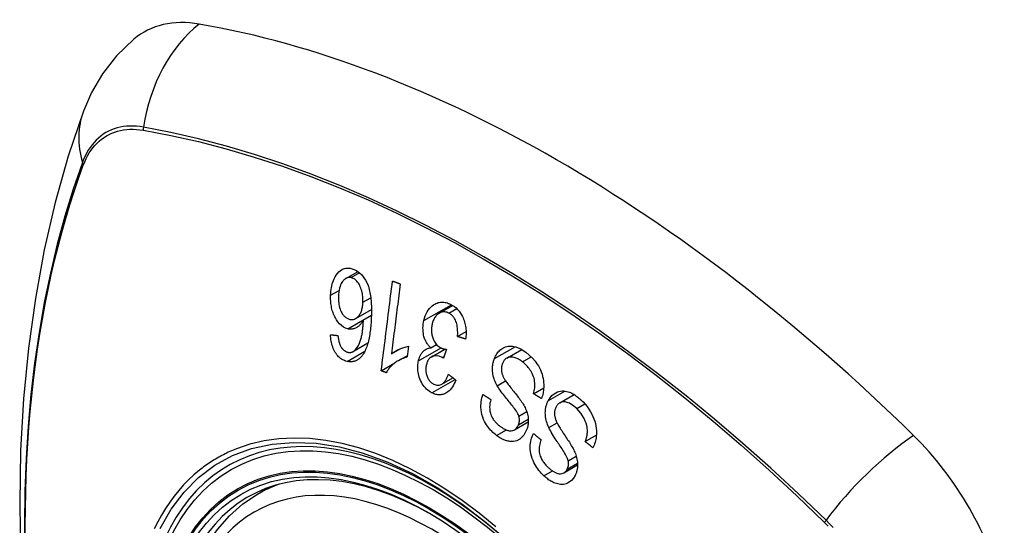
# Model space of a CAD drawing. Header units: inches. Extents: x 338.7 to 398.8, y 125.2 to 189.8.
# Tile 50 of 95: x 339.222 to 340.057, y 173.929 to 174.358. Entities that reach past the tile are written whole.
import ezdxf

# ---------------------------------------------------------------- set-up
doc = ezdxf.new("R2010")
doc.units = ezdxf.units.IN
doc.header["$MEASUREMENT"] = 0
doc.layers.add('Visible Edges(ANSI)', color=7, linetype='Continuous', lineweight=25)
doc.layers.add('Visible Tangent Edges(ANSI)', color=7, linetype='Continuous', lineweight=25)

msp = doc.modelspace()

# ---------------------------------------------------------------- linework, layer by layer
at = {"layer": 'Visible Edges(ANSI)'}
for p, q in [((339.49861, 174.13884), (339.50898, 174.14482)), ((339.50697, 174.10483), (339.52034, 174.11253)), ((339.57792, 174.10932), (339.58929, 174.11587)), ((339.51358, 174.10359), (339.52028, 174.10745)), ((339.59339, 174.08956), (339.60062, 174.09372)), ((339.50479, 174.07677), (339.51731, 174.08398)), ((339.57078, 174.07991), (339.57558, 174.08268)), ((339.53728, 174.07482), (339.54481, 174.07915)), ((339.55186, 174.08127), (339.5507, 174.07223)), ((339.57104, 174.07215), (339.58271, 174.07887)), ((339.58388, 174.07868), (339.58146, 174.07115)), ((339.63525, 174.07127), (339.64786, 174.07853)), ((339.52866, 174.06041), (339.54022, 174.06707)), ((339.54346, 174.06922), (339.55086, 174.07349)), ((339.58, 174.04914), (339.58939, 174.05455)), ((339.65787, 174.04102), (339.66647, 174.04597)), ((339.68012, 174.03323), (339.69238, 174.04029)), ((339.64185, 174.01048), (339.65341, 174.01714)), ((339.70171, 174.00037), (339.71114, 174.0058)), ((339.68371, 173.97401), (339.69526, 173.98066)), ((339.42362, 173.95577), (339.43392, 173.96171))]:
    msp.add_line(p, q, dxfattribs=at)
at = {"layer": 'Visible Edges(ANSI)', "flags": 128}
for points in [[(339.3187, 174.34181), (339.30402, 174.32769), (339.29203, 174.31234), (339.28274, 174.29649), (339.2759, 174.2807)], [(339.2759, 174.2807), (339.26307, 174.24259), (339.25201, 174.20336), (339.24272, 174.16307), (339.23517, 174.1218), (339.22933, 174.07961), (339.22518, 174.03656), (339.22271, 173.99272), (339.22189, 173.94815), (339.2227, 173.9029), (339.22513, 173.85705), (339.22915, 173.81065), (339.23474, 173.76378), (339.24189, 173.71649), (339.25057, 173.66885), (339.26076, 173.62094), (339.27244, 173.57282)], [(339.48571, 174.12451), (339.48579, 174.12618), (339.48594, 174.12783), (339.48614, 174.12946), (339.48641, 174.13106), (339.48675, 174.13263), (339.48714, 174.13415), (339.4876, 174.13563), (339.48812, 174.13707), (339.48873, 174.13852), (339.48949, 174.14006), (339.49043, 174.14162), (339.49155, 174.14314), (339.49275, 174.14442), (339.49389, 174.14538), (339.49492, 174.14607), (339.49581, 174.14655), (339.49668, 174.14693), (339.49756, 174.14722), (339.49847, 174.14744), (339.49939, 174.14757), (339.50033, 174.14763), (339.50127, 174.14761), (339.50222, 174.14751), (339.50317, 174.14734)], [(339.50317, 174.14734), (339.50777, 174.14559), (339.51195, 174.1422), (339.51534, 174.13746), (339.51718, 174.13358), (339.51771, 174.1321), (339.51812, 174.13079), (339.51848, 174.12946), (339.51881, 174.12811), (339.51909, 174.12675), (339.51934, 174.12538), (339.51955, 174.12401), (339.51973, 174.12265), (339.51988, 174.12127), (339.52002, 174.11987), (339.52012, 174.11847), (339.52021, 174.11706), (339.52027, 174.11565), (339.52031, 174.11423), (339.52034, 174.11282), (339.52034, 174.11141), (339.52034, 174.11001), (339.52031, 174.10863), (339.52028, 174.10725), (339.52023, 174.1059)], [(339.50304, 174.13952), (339.50249, 174.13961), (339.50194, 174.13966), (339.50139, 174.13966), (339.50086, 174.13962), (339.50032, 174.13952), (339.49979, 174.13938), (339.49928, 174.13918), (339.49878, 174.13894), (339.49829, 174.13865), (339.49782, 174.13832), (339.49737, 174.13795), (339.49693, 174.13754), (339.49652, 174.1371), (339.49612, 174.13663), (339.49573, 174.13613), (339.49528, 174.13546), (339.49476, 174.13457), (339.49422, 174.13343), (339.49368, 174.13201), (339.49323, 174.13044), (339.49288, 174.1288), (339.49263, 174.1271), (339.49246, 174.12538), (339.49236, 174.12363)], [(339.51315, 174.11863), (339.51317, 174.11983), (339.51315, 174.12104), (339.51309, 174.12224), (339.51298, 174.12345), (339.51283, 174.12466), (339.51262, 174.12588), (339.51237, 174.12712), (339.51207, 174.12834), (339.51173, 174.12954), (339.51133, 174.13069), (339.51089, 174.1318), (339.5104, 174.13286), (339.50985, 174.13388), (339.50924, 174.13484), (339.50862, 174.13569), (339.50798, 174.13643), (339.50735, 174.13708), (339.50674, 174.13763), (339.50614, 174.13809), (339.50555, 174.13849), (339.50493, 174.13884), (339.50431, 174.13912), (339.50368, 174.13935), (339.50304, 174.13952)], [(339.52866, 174.06041), (339.52905, 174.06357), (339.52945, 174.06673), (339.52984, 174.06989), (339.53024, 174.07307), (339.53064, 174.07624), (339.53104, 174.07943), (339.53144, 174.08261), (339.53184, 174.0858), (339.53224, 174.08899), (339.53264, 174.09218), (339.53304, 174.09538), (339.53344, 174.09857), (339.53384, 174.10176), (339.53424, 174.10495), (339.53464, 174.10814), (339.53504, 174.11132), (339.53544, 174.1145), (339.53583, 174.11768), (339.53623, 174.12085), (339.53663, 174.12401), (339.53703, 174.12717), (339.53742, 174.13032), (339.53782, 174.13346), (339.53821, 174.13659)], [(339.54479, 174.1342), (339.54448, 174.13174), (339.54416, 174.12928), (339.54385, 174.12682), (339.54354, 174.12435), (339.54323, 174.12188), (339.54292, 174.11941), (339.5426, 174.11693), (339.54229, 174.11446), (339.54198, 174.11198), (339.54166, 174.1095), (339.54135, 174.10702), (339.54104, 174.10454), (339.54072, 174.10205), (339.54041, 174.09957), (339.5401, 174.09709), (339.53978, 174.09461), (339.53947, 174.09213), (339.53916, 174.08965), (339.53884, 174.08717), (339.53853, 174.0847), (339.53822, 174.08222), (339.53791, 174.07975), (339.5376, 174.07728), (339.53728, 174.07482)], [(339.53821, 174.13659), (339.53848, 174.13649), (339.53876, 174.13639), (339.53903, 174.13629), (339.5393, 174.13619), (339.53958, 174.13609), (339.53985, 174.13599), (339.54013, 174.13589), (339.5404, 174.13579), (339.54067, 174.13569), (339.54095, 174.13559), (339.54122, 174.13549), (339.5415, 174.13539), (339.54177, 174.13529), (339.54204, 174.13519), (339.54232, 174.13509), (339.54259, 174.13499), (339.54287, 174.1349), (339.54314, 174.1348), (339.54341, 174.1347), (339.54369, 174.1346), (339.54396, 174.1345), (339.54424, 174.1344), (339.54451, 174.1343), (339.54479, 174.1342)], [(339.50033, 174.09602), (339.49843, 174.09659), (339.49658, 174.09751), (339.49481, 174.09876), (339.49316, 174.10033), (339.4917, 174.1021), (339.49055, 174.1038), (339.48971, 174.10526), (339.48915, 174.10634), (339.48867, 174.10737), (339.48823, 174.10842), (339.48782, 174.10949), (339.48745, 174.11058), (339.48711, 174.1117), (339.48681, 174.11283), (339.48655, 174.11399), (339.48632, 174.11515), (339.48613, 174.11631), (339.48598, 174.11748), (339.48586, 174.11865), (339.48577, 174.11983), (339.48571, 174.121), (339.48568, 174.12217), (339.48568, 174.12334), (339.48571, 174.12451)], [(339.49236, 174.12363), (339.49233, 174.12227), (339.49235, 174.12091), (339.49242, 174.11954), (339.49255, 174.11817), (339.49274, 174.11681), (339.49299, 174.11547), (339.49332, 174.11415), (339.49372, 174.11286), (339.49419, 174.11164), (339.49467, 174.11058), (339.49516, 174.10967), (339.49561, 174.10891), (339.49605, 174.10827), (339.4965, 174.10767), (339.49697, 174.10711), (339.49747, 174.10659), (339.49798, 174.10611), (339.49852, 174.10569), (339.49907, 174.1053), (339.49963, 174.10497), (339.5002, 174.10469), (339.50078, 174.10445), (339.50137, 174.10426), (339.50196, 174.10411)], [(339.50196, 174.10411), (339.50298, 174.10395), (339.504, 174.10393), (339.50499, 174.10407), (339.50595, 174.10435), (339.50689, 174.10478), (339.50775, 174.10534), (339.50849, 174.10596), (339.50912, 174.1066), (339.50964, 174.10719), (339.51007, 174.10777), (339.51048, 174.10838), (339.51086, 174.10902), (339.51121, 174.10969), (339.51153, 174.1104), (339.51182, 174.11114), (339.51208, 174.11191), (339.51231, 174.1127), (339.51251, 174.11351), (339.51268, 174.11433), (339.51282, 174.11517), (339.51294, 174.11602), (339.51303, 174.11688), (339.5131, 174.11775), (339.51315, 174.11863)], [(339.56484, 174.10313), (339.56533, 174.10508), (339.56593, 174.10695), (339.56665, 174.10873), (339.56749, 174.11039), (339.56844, 174.11192), (339.56951, 174.11332), (339.57067, 174.11455), (339.57184, 174.11559), (339.57298, 174.11642), (339.57406, 174.11707), (339.57504, 174.11757), (339.57596, 174.11795), (339.5769, 174.11826), (339.57785, 174.11849), (339.57882, 174.11865), (339.57981, 174.11873), (339.5808, 174.11873), (339.5818, 174.11865), (339.5828, 174.1185), (339.58379, 174.11828), (339.58479, 174.11799), (339.58578, 174.11764), (339.58677, 174.11722), (339.58774, 174.11675)], [(339.58774, 174.11675), (339.58925, 174.1159), (339.59072, 174.1149), (339.59214, 174.11375), (339.59348, 174.11244), (339.59474, 174.11098), (339.59585, 174.10944), (339.59676, 174.10795), (339.5975, 174.10654), (339.59808, 174.10527), (339.59855, 174.10414), (339.59896, 174.103), (339.59933, 174.10184), (339.59965, 174.10066), (339.59993, 174.09947), (339.60016, 174.09827), (339.60035, 174.09704), (339.60049, 174.09582), (339.60058, 174.0946), (339.60063, 174.09339), (339.60063, 174.09218), (339.6006, 174.09097), (339.60052, 174.08977), (339.6004, 174.08858), (339.60025, 174.0874)], [(339.58607, 174.10934), (339.5852, 174.10974), (339.58432, 174.11006), (339.58343, 174.11028), (339.58254, 174.11041), (339.58167, 174.11043), (339.5808, 174.11036), (339.57994, 174.11017), (339.57912, 174.1099), (339.57836, 174.10956), (339.57766, 174.10917), (339.57703, 174.10875), (339.57645, 174.1083), (339.57589, 174.1078), (339.57535, 174.10725), (339.57485, 174.10667), (339.57437, 174.10603), (339.57393, 174.10535), (339.57351, 174.10462), (339.57314, 174.10387), (339.5728, 174.10309), (339.57249, 174.10227), (339.57222, 174.10143), (339.57198, 174.10057), (339.57177, 174.09969)], [(339.59339, 174.08956), (339.59346, 174.09073), (339.5935, 174.09191), (339.59351, 174.09311), (339.59349, 174.0943), (339.59343, 174.0955), (339.59333, 174.09668), (339.59318, 174.09786), (339.59298, 174.09904), (339.59272, 174.1002), (339.5924, 174.10134), (339.59203, 174.10237), (339.59165, 174.10327), (339.59125, 174.10406), (339.59087, 174.10474), (339.59048, 174.10535), (339.59007, 174.10593), (339.58963, 174.10648), (339.58918, 174.10699), (339.5887, 174.10747), (339.58821, 174.10791), (339.58769, 174.10832), (339.58716, 174.1087), (339.58662, 174.10903), (339.58607, 174.10934)], [(339.51358, 174.10359), (339.51325, 174.10299), (339.5129, 174.10241), (339.51254, 174.10184), (339.51217, 174.1013), (339.51179, 174.10077), (339.51139, 174.10026), (339.51098, 174.09978), (339.51055, 174.09931), (339.5101, 174.09887), (339.50962, 174.09844), (339.50911, 174.09803), (339.50857, 174.09764), (339.50799, 174.09728), (339.50738, 174.09695), (339.50673, 174.09664), (339.50605, 174.09638), (339.50536, 174.09615), (339.50466, 174.09598), (339.50395, 174.09586), (339.50324, 174.09579), (339.50251, 174.09577), (339.50178, 174.0958), (339.50106, 174.09588), (339.50033, 174.09602)], [(339.50581, 174.07749), (339.50713, 174.07876), (339.50829, 174.08028), (339.50932, 174.08201), (339.5102, 174.08388), (339.5109, 174.08572), (339.51143, 174.08738), (339.51179, 174.08875), (339.51202, 174.08975), (339.51218, 174.09056), (339.51234, 174.09138), (339.51248, 174.09222), (339.51262, 174.09307), (339.51274, 174.09394), (339.51286, 174.09481), (339.51296, 174.09569), (339.51306, 174.09657), (339.51315, 174.09746), (339.51323, 174.09835), (339.51331, 174.09924), (339.51337, 174.10012), (339.51343, 174.101), (339.51349, 174.10187), (339.51354, 174.10273), (339.51358, 174.10359)], [(339.52023, 174.1059), (339.52016, 174.10438), (339.52008, 174.10286), (339.51998, 174.10135), (339.51987, 174.09985), (339.51974, 174.09836), (339.51959, 174.09688), (339.51943, 174.09541), (339.51925, 174.09396), (339.51905, 174.09252), (339.51884, 174.09111), (339.5186, 174.08972), (339.51834, 174.08835), (339.51806, 174.08701), (339.51776, 174.0857), (339.51743, 174.08442), (339.51708, 174.08317), (339.51671, 174.08196), (339.51631, 174.08078), (339.51588, 174.07963), (339.51541, 174.07851), (339.51492, 174.07742), (339.51438, 174.07637), (339.51381, 174.07536), (339.5132, 174.0744)], [(339.57078, 174.07991), (339.57027, 174.08039), (339.56977, 174.08088), (339.56929, 174.0814), (339.56882, 174.08195), (339.56837, 174.08251), (339.56794, 174.08311), (339.56752, 174.08372), (339.56712, 174.08436), (339.56675, 174.08503), (339.56639, 174.08571), (339.56606, 174.08641), (339.56576, 174.08713), (339.56548, 174.08787), (339.56521, 174.08866), (339.56492, 174.08963), (339.56464, 174.09078), (339.56439, 174.09211), (339.5642, 174.0936), (339.56409, 174.09522), (339.56407, 174.09685), (339.56415, 174.09845), (339.56431, 174.10004), (339.56454, 174.1016), (339.56484, 174.10313)], [(339.57177, 174.09969), (339.5716, 174.09885), (339.57146, 174.098), (339.57135, 174.09714), (339.57128, 174.09627), (339.57124, 174.0954), (339.57123, 174.09451), (339.57127, 174.09362), (339.57134, 174.09272), (339.57146, 174.09184), (339.57161, 174.09096), (339.5718, 174.0901), (339.57203, 174.08924), (339.5723, 174.08839), (339.57262, 174.08753), (339.573, 174.08663), (339.57345, 174.08571), (339.57399, 174.08478), (339.57459, 174.08389), (339.57524, 174.08307), (339.57594, 174.08231), (339.57668, 174.08163), (339.57745, 174.08103), (339.57824, 174.0805), (339.57906, 174.08004)], [(339.49964, 174.06845), (339.4987, 174.06869), (339.49777, 174.069), (339.49685, 174.06937), (339.49594, 174.06982), (339.49504, 174.07034), (339.49417, 174.07094), (339.49332, 174.07162), (339.4925, 174.07237), (339.49173, 174.0732), (339.49099, 174.07409), (339.49029, 174.07505), (339.48962, 174.07608), (339.48901, 174.07716), (339.48844, 174.07829), (339.48793, 174.07946), (339.48746, 174.08067), (339.48705, 174.08192), (339.48669, 174.0832), (339.48638, 174.08449), (339.48612, 174.08579), (339.48591, 174.08711), (339.48574, 174.08843), (339.48561, 174.08976), (339.48552, 174.09109)], [(339.48552, 174.09109), (339.48578, 174.09106), (339.48605, 174.09103), (339.48631, 174.09101), (339.48658, 174.09098), (339.48684, 174.09095), (339.48711, 174.09092), (339.48737, 174.09089), (339.48764, 174.09086), (339.4879, 174.09083), (339.48817, 174.09081), (339.48843, 174.09078), (339.4887, 174.09075), (339.48896, 174.09072), (339.48923, 174.09069), (339.48949, 174.09066), (339.48976, 174.09063), (339.49002, 174.09061), (339.49029, 174.09058), (339.49055, 174.09055), (339.49082, 174.09052), (339.49109, 174.09049), (339.49135, 174.09047), (339.49162, 174.09044), (339.49188, 174.09041)], [(339.49188, 174.09041), (339.49193, 174.09004), (339.49197, 174.08967), (339.49203, 174.08929), (339.49208, 174.08891), (339.49213, 174.08853), (339.49219, 174.08815), (339.49226, 174.08777), (339.49232, 174.08739), (339.49239, 174.08701), (339.49247, 174.08663), (339.49255, 174.08625), (339.49263, 174.08588), (339.49271, 174.0855), (339.4928, 174.08514), (339.4929, 174.08477), (339.493, 174.08442), (339.4931, 174.08406), (339.49321, 174.08371), (339.49333, 174.08335), (339.49345, 174.083), (339.49358, 174.08266), (339.49372, 174.08232), (339.49387, 174.08199), (339.49402, 174.08167)], [(339.60025, 174.0874), (339.59997, 174.08749), (339.59968, 174.08758), (339.59939, 174.08766), (339.59911, 174.08775), (339.59882, 174.08784), (339.59854, 174.08793), (339.59825, 174.08802), (339.59796, 174.08811), (339.59768, 174.0882), (339.59739, 174.08829), (339.59711, 174.08838), (339.59682, 174.08847), (339.59654, 174.08856), (339.59625, 174.08865), (339.59596, 174.08875), (339.59568, 174.08884), (339.59539, 174.08893), (339.59511, 174.08902), (339.59482, 174.08911), (339.59454, 174.0892), (339.59425, 174.08929), (339.59397, 174.08938), (339.59368, 174.08947), (339.59339, 174.08956)], [(339.49402, 174.08167), (339.49422, 174.08131), (339.49442, 174.08095), (339.49463, 174.08061), (339.49485, 174.08027), (339.49507, 174.07994), (339.49531, 174.07962), (339.49554, 174.07932), (339.49579, 174.07902), (339.49604, 174.07874), (339.49629, 174.07847), (339.49655, 174.07822), (339.49681, 174.07797), (339.49708, 174.07775), (339.49736, 174.07753), (339.49764, 174.07733), (339.49792, 174.07714), (339.49821, 174.07697), (339.49851, 174.07681), (339.49881, 174.07666), (339.49911, 174.07653), (339.49941, 174.07641), (339.49971, 174.07631), (339.50002, 174.07622), (339.50032, 174.07615)], [(339.5132, 174.0744), (339.51277, 174.0738), (339.51233, 174.07321), (339.51187, 174.07265), (339.5114, 174.07212), (339.51091, 174.07161), (339.51041, 174.07113), (339.50989, 174.07069), (339.50935, 174.07028), (339.50881, 174.0699), (339.50825, 174.06956), (339.50769, 174.06925), (339.50711, 174.06898), (339.50651, 174.06875), (339.50591, 174.06855), (339.5053, 174.06838), (339.50468, 174.06826), (339.50406, 174.06817), (339.50344, 174.06811), (339.50281, 174.06809), (339.50218, 174.0681), (339.50155, 174.06815), (339.50091, 174.06822), (339.50027, 174.06832), (339.49964, 174.06845)], [(339.50032, 174.07615), (339.50056, 174.0761), (339.50081, 174.07606), (339.50105, 174.07602), (339.50129, 174.076), (339.50154, 174.07598), (339.50178, 174.07598), (339.50202, 174.07598), (339.50226, 174.07599), (339.5025, 174.07601), (339.50274, 174.07604), (339.50298, 174.07609), (339.50321, 174.07614), (339.50344, 174.0762), (339.50367, 174.07627), (339.5039, 174.07635), (339.50413, 174.07644), (339.50435, 174.07654), (339.50456, 174.07665), (339.50478, 174.07677), (339.50499, 174.07689), (339.5052, 174.07703), (339.50541, 174.07718), (339.50561, 174.07733), (339.50581, 174.07749)], [(339.53728, 174.07482), (339.53769, 174.07515), (339.5381, 174.07547), (339.53852, 174.07578), (339.53895, 174.07608), (339.53938, 174.07637), (339.53982, 174.07665), (339.54026, 174.07692), (339.54071, 174.07718), (339.54116, 174.07743), (339.54161, 174.07767), (339.54207, 174.07791), (339.54252, 174.07813), (339.54297, 174.07835), (339.54343, 174.07856), (339.54395, 174.07879), (339.54457, 174.07906), (339.54528, 174.07935), (339.54608, 174.07966), (339.54694, 174.07998), (339.54786, 174.08029), (339.54882, 174.08058), (339.54982, 174.08085), (339.55083, 174.08108), (339.55186, 174.08127)], [(339.56024, 174.06887), (339.56039, 174.06954), (339.56057, 174.0702), (339.56076, 174.07084), (339.56098, 174.07147), (339.56121, 174.07209), (339.56146, 174.07269), (339.56173, 174.07327), (339.56202, 174.07383), (339.56233, 174.07437), (339.56266, 174.07489), (339.56301, 174.07541), (339.56341, 174.07592), (339.56384, 174.07644), (339.56431, 174.07694), (339.56483, 174.07743), (339.5654, 174.07789), (339.56601, 174.07832), (339.56665, 174.07869), (339.5673, 174.07902), (339.56797, 174.07929), (339.56866, 174.07951), (339.56935, 174.07969), (339.57006, 174.07982), (339.57078, 174.07991)], [(339.57906, 174.08004), (339.57925, 174.07994), (339.57945, 174.07985), (339.57964, 174.07977), (339.57983, 174.07969), (339.58002, 174.07961), (339.58022, 174.07954), (339.58042, 174.07946), (339.58062, 174.0794), (339.58082, 174.07933), (339.58102, 174.07927), (339.58123, 174.07921), (339.58143, 174.07916), (339.58164, 174.07911), (339.58184, 174.07906), (339.58205, 174.07901), (339.58226, 174.07896), (339.58246, 174.07892), (339.58267, 174.07888), (339.58288, 174.07884), (339.58308, 174.07881), (339.58328, 174.07877), (339.58348, 174.07874), (339.58368, 174.07871), (339.58388, 174.07868)], [(339.62465, 174.07082), (339.62509, 174.07186), (339.62556, 174.07287), (339.62608, 174.07382), (339.62665, 174.07474), (339.62725, 174.0756), (339.6279, 174.07641), (339.62859, 174.07716), (339.62931, 174.07786), (339.63008, 174.07851), (339.63092, 174.07914), (339.63185, 174.07973), (339.63285, 174.08025), (339.63394, 174.0807), (339.6351, 174.08104), (339.63627, 174.08127), (339.63746, 174.08138), (339.63867, 174.08139), (339.63988, 174.0813), (339.64121, 174.0811), (339.64287, 174.0807), (339.64482, 174.08003), (339.647, 174.07901), (339.64915, 174.07774), (339.65124, 174.07626)], [(339.65124, 174.07626), (339.65421, 174.0738), (339.65697, 174.07114), (339.65915, 174.06865), (339.66079, 174.06645), (339.66196, 174.06461), (339.66289, 174.06295), (339.66372, 174.06122), (339.66445, 174.05944), (339.66507, 174.0576), (339.66559, 174.05571), (339.66597, 174.05387), (339.66624, 174.05212), (339.66641, 174.05047), (339.6665, 174.04895), (339.66651, 174.04757), (339.66648, 174.0463), (339.6664, 174.04506), (339.66628, 174.04383), (339.66611, 174.04262), (339.6659, 174.04143), (339.66565, 174.04026), (339.66536, 174.03911), (339.66503, 174.03797), (339.66465, 174.03685)], [(339.5507, 174.07223), (339.54945, 174.07186), (339.54825, 174.07145), (339.54711, 174.07102), (339.54603, 174.07055), (339.545, 174.07006), (339.54403, 174.06955), (339.5431, 174.06903), (339.54223, 174.06849), (339.5414, 174.06794), (339.54063, 174.06738), (339.53989, 174.06683), (339.5392, 174.06627), (339.53855, 174.06572), (339.53794, 174.06517), (339.53737, 174.06464), (339.53681, 174.06409), (339.53626, 174.06351), (339.53572, 174.06292), (339.5352, 174.0623), (339.53469, 174.06166), (339.53419, 174.06099), (339.53372, 174.0603), (339.53328, 174.05958), (339.53285, 174.05884)], [(339.57158, 174.04177), (339.57043, 174.04242), (339.56931, 174.04317), (339.56822, 174.044), (339.56717, 174.04494), (339.56617, 174.04596), (339.56521, 174.04708), (339.56432, 174.04827), (339.56349, 174.04952), (339.56273, 174.05084), (339.56204, 174.05222), (339.56143, 174.05366), (339.56092, 174.05512), (339.56052, 174.05655), (339.56021, 174.05791), (339.55999, 174.0592), (339.55983, 174.0604), (339.55973, 174.06151), (339.55968, 174.0626), (339.55966, 174.06367), (339.55969, 174.06473), (339.55977, 174.06578), (339.55988, 174.06682), (339.56004, 174.06785), (339.56024, 174.06887)], [(339.58043, 174.07181), (339.57772, 174.07285), (339.57501, 174.07315), (339.57249, 174.07275), (339.57097, 174.0721), (339.57049, 174.07179), (339.57021, 174.07157), (339.56993, 174.07134), (339.56967, 174.07108), (339.56942, 174.07081), (339.56917, 174.07053), (339.56894, 174.07022), (339.56872, 174.0699), (339.56851, 174.06957), (339.56831, 174.06921), (339.56812, 174.06885), (339.56794, 174.06848), (339.56777, 174.0681), (339.56762, 174.0677), (339.56747, 174.0673), (339.56733, 174.06689), (339.56721, 174.06648), (339.56709, 174.06605), (339.56698, 174.06563), (339.56689, 174.06519)], [(339.58146, 174.07115), (339.58142, 174.07118), (339.58138, 174.07121), (339.58134, 174.07124), (339.58129, 174.07127), (339.58125, 174.0713), (339.58121, 174.07133), (339.58116, 174.07136), (339.58112, 174.07139), (339.58107, 174.07142), (339.58103, 174.07145), (339.58099, 174.07148), (339.58094, 174.0715), (339.5809, 174.07153), (339.58086, 174.07156), (339.58081, 174.07159), (339.58077, 174.07161), (339.58073, 174.07164), (339.58069, 174.07166), (339.58064, 174.07169), (339.5806, 174.07171), (339.58056, 174.07174), (339.58051, 174.07176), (339.58047, 174.07179), (339.58043, 174.07181)], [(339.62703, 174.04772), (339.62641, 174.04887), (339.62584, 174.05005), (339.6253, 174.05126), (339.6248, 174.05249), (339.62436, 174.05375), (339.62397, 174.05503), (339.62364, 174.05633), (339.62338, 174.05761), (339.6232, 174.0588), (339.62308, 174.05992), (339.62302, 174.06095), (339.623, 174.0619), (339.62302, 174.06277), (339.62306, 174.06356), (339.62312, 174.06433), (339.6232, 174.06509), (339.62331, 174.06584), (339.62344, 174.06659), (339.62359, 174.06732), (339.62376, 174.06804), (339.62396, 174.06875), (339.62417, 174.06945), (339.6244, 174.07014), (339.62465, 174.07082)], [(339.63143, 174.06653), (339.6312, 174.06589), (339.631, 174.06524), (339.63084, 174.06456), (339.63071, 174.06386), (339.63062, 174.06315), (339.63056, 174.06243), (339.63055, 174.0617), (339.63058, 174.061), (339.63063, 174.06033), (339.63072, 174.0597), (339.63083, 174.0591), (339.63097, 174.05853), (339.63112, 174.05798), (339.63129, 174.05744), (339.63148, 174.05691), (339.63169, 174.05638), (339.63192, 174.05585), (339.63215, 174.05534), (339.63241, 174.05483), (339.63267, 174.05433), (339.63294, 174.05384), (339.63322, 174.05336), (339.6335, 174.05289), (339.63379, 174.05243)], [(339.64851, 174.0681), (339.64766, 174.06873), (339.64679, 174.06933), (339.6459, 174.06988), (339.64501, 174.07038), (339.6441, 174.07083), (339.64318, 174.07123), (339.64225, 174.07156), (339.64132, 174.07182), (339.64039, 174.07201), (339.63946, 174.07213), (339.63854, 174.07215), (339.63763, 174.07208), (339.63674, 174.07189), (339.63589, 174.07159), (339.63513, 174.07121), (339.63448, 174.07077), (339.63392, 174.0703), (339.63345, 174.06985), (339.63304, 174.06938), (339.63266, 174.06888), (339.6323, 174.06834), (339.63198, 174.06777), (339.63169, 174.06717), (339.63143, 174.06653)], [(339.65787, 174.04102), (339.65818, 174.04225), (339.65845, 174.0435), (339.65867, 174.04479), (339.65884, 174.04609), (339.65894, 174.04741), (339.65898, 174.04874), (339.65894, 174.05007), (339.65881, 174.0514), (339.65859, 174.05272), (339.65827, 174.05408), (339.65784, 174.05545), (339.65732, 174.05678), (339.65675, 174.05804), (339.65613, 174.05924), (339.65548, 174.06036), (339.65482, 174.06139), (339.65413, 174.06238), (339.65341, 174.06332), (339.65266, 174.06422), (339.65187, 174.06508), (339.65107, 174.0659), (339.65024, 174.06667), (339.64938, 174.06741), (339.64851, 174.0681)], [(339.53285, 174.05884), (339.53268, 174.0589), (339.5325, 174.05897), (339.53233, 174.05904), (339.53215, 174.0591), (339.53198, 174.05917), (339.5318, 174.05923), (339.53163, 174.0593), (339.53145, 174.05936), (339.53128, 174.05943), (339.5311, 174.05949), (339.53093, 174.05956), (339.53076, 174.05962), (339.53058, 174.05969), (339.53041, 174.05976), (339.53023, 174.05982), (339.53006, 174.05989), (339.52988, 174.05995), (339.52971, 174.06002), (339.52953, 174.06008), (339.52936, 174.06015), (339.52918, 174.06022), (339.52901, 174.06028), (339.52883, 174.06035), (339.52866, 174.06041)], [(339.56689, 174.06519), (339.56673, 174.06443), (339.56662, 174.06366), (339.56653, 174.06288), (339.56648, 174.06208), (339.56646, 174.06128), (339.56649, 174.06048), (339.56655, 174.05968), (339.56666, 174.05888), (339.56681, 174.05809), (339.567, 174.0573), (339.56723, 174.05651), (339.5675, 174.05574), (339.56781, 174.05499), (339.56815, 174.05427), (339.56852, 174.05358), (339.56893, 174.05294), (339.56936, 174.05233), (339.56983, 174.05175), (339.57033, 174.05122), (339.57084, 174.05074), (339.57138, 174.0503), (339.57193, 174.04989), (339.5725, 174.04954), (339.57308, 174.04922)], [(339.59189, 174.05256), (339.59127, 174.05104), (339.5906, 174.04957), (339.58986, 174.04817), (339.58905, 174.04684), (339.58817, 174.04559), (339.58722, 174.04444), (339.58624, 174.04343), (339.58528, 174.0426), (339.58435, 174.04194), (339.58347, 174.04141), (339.58265, 174.041), (339.58184, 174.04067), (339.58102, 174.04041), (339.58019, 174.04021), (339.57934, 174.04009), (339.57847, 174.04002), (339.57761, 174.04003), (339.57674, 174.0401), (339.57587, 174.04024), (339.575, 174.04043), (339.57414, 174.04069), (339.57328, 174.041), (339.57243, 174.04136), (339.57158, 174.04177)], [(339.57308, 174.04922), (339.57402, 174.04879), (339.57497, 174.04847), (339.57593, 174.04829), (339.57688, 174.04824), (339.57782, 174.04833), (339.57868, 174.04855), (339.57942, 174.04884), (339.58002, 174.04916), (339.58051, 174.04947), (339.58098, 174.04981), (339.58142, 174.0502), (339.58185, 174.05062), (339.58226, 174.05107), (339.58264, 174.05156), (339.58302, 174.05207), (339.58337, 174.05261), (339.58371, 174.05317), (339.58403, 174.05375), (339.58433, 174.05435), (339.58462, 174.05496), (339.5849, 174.05559), (339.58516, 174.05623), (339.58541, 174.05687), (339.58564, 174.05752)], [(339.58564, 174.05752), (339.5859, 174.05731), (339.58616, 174.05711), (339.58642, 174.0569), (339.58668, 174.05669), (339.58694, 174.05649), (339.5872, 174.05628), (339.58746, 174.05607), (339.58772, 174.05587), (339.58798, 174.05566), (339.58824, 174.05545), (339.5885, 174.05525), (339.58876, 174.05504), (339.58902, 174.05483), (339.58928, 174.05463), (339.58954, 174.05442), (339.5898, 174.05421), (339.59006, 174.05401), (339.59033, 174.0538), (339.59059, 174.05359), (339.59085, 174.05339), (339.59111, 174.05318), (339.59137, 174.05298), (339.59163, 174.05277), (339.59189, 174.05256)], [(339.63379, 174.05243), (339.63419, 174.05183), (339.63465, 174.05116), (339.63518, 174.05042), (339.63577, 174.04964), (339.63641, 174.04881), (339.63709, 174.04793), (339.63781, 174.04702), (339.63857, 174.04607), (339.63934, 174.0451), (339.64014, 174.04411), (339.64095, 174.0431), (339.64176, 174.04209), (339.64257, 174.04108), (339.64338, 174.04006), (339.64416, 174.03906), (339.64493, 174.03806), (339.64567, 174.03709), (339.64638, 174.03614), (339.64709, 174.03516), (339.64778, 174.03416), (339.64845, 174.03317), (339.64908, 174.03218), (339.64965, 174.03121), (339.65016, 174.03028)], [(339.64538, 174.02205), (339.64505, 174.02295), (339.64459, 174.02393), (339.64401, 174.02498), (339.64333, 174.02609), (339.64258, 174.02721), (339.6418, 174.02833), (339.641, 174.02942), (339.64021, 174.03045), (339.63945, 174.03142), (339.63869, 174.03237), (339.63794, 174.03329), (339.63718, 174.0342), (339.63642, 174.03512), (339.63564, 174.03606), (339.63484, 174.03702), (339.63401, 174.03803), (339.63316, 174.0391), (339.63226, 174.04023), (339.63133, 174.04145), (339.63037, 174.04272), (339.62943, 174.04401), (339.62854, 174.0453), (339.62773, 174.04654), (339.62703, 174.04772)], [(339.66465, 174.03685), (339.66437, 174.03703), (339.66409, 174.0372), (339.66381, 174.03737), (339.66352, 174.03755), (339.66324, 174.03772), (339.66296, 174.03789), (339.66267, 174.03807), (339.66239, 174.03824), (339.66211, 174.03841), (339.66183, 174.03859), (339.66154, 174.03876), (339.66126, 174.03893), (339.66098, 174.03911), (339.6607, 174.03928), (339.66041, 174.03945), (339.66013, 174.03963), (339.65985, 174.0398), (339.65957, 174.03998), (339.65928, 174.04015), (339.659, 174.04032), (339.65872, 174.0405), (339.65844, 174.04067), (339.65816, 174.04084), (339.65787, 174.04102)], [(339.67045, 174.03523), (339.67185, 174.03747), (339.67351, 174.0394), (339.67527, 174.04087), (339.67688, 174.04187), (339.67819, 174.04248), (339.67945, 174.0429), (339.68073, 174.04318), (339.68204, 174.04333), (339.68338, 174.04333), (339.68469, 174.04321), (339.68595, 174.04298), (339.68714, 174.04267), (339.68826, 174.0423), (339.68928, 174.0419), (339.69023, 174.04147), (339.69115, 174.041), (339.69206, 174.04049), (339.69295, 174.03993), (339.69384, 174.03933), (339.69471, 174.03869), (339.69557, 174.03802), (339.69642, 174.03731), (339.69724, 174.03656), (339.69806, 174.03579)], [(339.62657, 174.00552), (339.62551, 174.00635), (339.62447, 174.00722), (339.62345, 174.00814), (339.62245, 174.0091), (339.62149, 174.01011), (339.62056, 174.01117), (339.61966, 174.01227), (339.6188, 174.01343), (339.61798, 174.01463), (339.61719, 174.01593), (339.61636, 174.01744), (339.61554, 174.01919), (339.61478, 174.02116), (339.61413, 174.02334), (339.61368, 174.02549), (339.6134, 174.02753), (339.61327, 174.02942), (339.61326, 174.03115), (339.61333, 174.03278), (339.61349, 174.03437), (339.61373, 174.03593), (339.61405, 174.03745), (339.61445, 174.03894), (339.61492, 174.0404)], [(339.61492, 174.0404), (339.6152, 174.04022), (339.61548, 174.04004), (339.61576, 174.03986), (339.61604, 174.03967), (339.61632, 174.03949), (339.6166, 174.03931), (339.61688, 174.03913), (339.61715, 174.03895), (339.61743, 174.03877), (339.61771, 174.03859), (339.61799, 174.03841), (339.61827, 174.03822), (339.61855, 174.03804), (339.61883, 174.03786), (339.61911, 174.03768), (339.61939, 174.0375), (339.61967, 174.03732), (339.61995, 174.03714), (339.62023, 174.03696), (339.62051, 174.03677), (339.62079, 174.03659), (339.62107, 174.03641), (339.62135, 174.03623), (339.62163, 174.03605)], [(339.62163, 174.03605), (339.62123, 174.03448), (339.62091, 174.03287), (339.62071, 174.03121), (339.62062, 174.02953), (339.62068, 174.02783), (339.62089, 174.02613), (339.62123, 174.02457), (339.62162, 174.02328), (339.62201, 174.02229), (339.62235, 174.02154), (339.62272, 174.02082), (339.62312, 174.02013), (339.62354, 174.01946), (339.62399, 174.01882), (339.62446, 174.01819), (339.62494, 174.0176), (339.62545, 174.01702), (339.62596, 174.01646), (339.62649, 174.01593), (339.62704, 174.01541), (339.62759, 174.01492), (339.62815, 174.01444), (339.62871, 174.01398), (339.62928, 174.01354)], [(339.6708, 174.01231), (339.67028, 174.01354), (339.6698, 174.01478), (339.66935, 174.01605), (339.66896, 174.01733), (339.66862, 174.01863), (339.66833, 174.01995), (339.66811, 174.02127), (339.66796, 174.02255), (339.66788, 174.02373), (339.66786, 174.02484), (339.66789, 174.02585), (339.66795, 174.02678), (339.66804, 174.02762), (339.66815, 174.02839), (339.66828, 174.02914), (339.66844, 174.02987), (339.66862, 174.03059), (339.66882, 174.03129), (339.66904, 174.03198), (339.66928, 174.03266), (339.66954, 174.03332), (339.66983, 174.03397), (339.67013, 174.03461), (339.67045, 174.03523)], [(339.69456, 174.02834), (339.69337, 174.02944), (339.69214, 174.03047), (339.69088, 174.0314), (339.68958, 174.03222), (339.68835, 174.03288), (339.68725, 174.03336), (339.6863, 174.03369), (339.68548, 174.03392), (339.68466, 174.03407), (339.68385, 174.03414), (339.68305, 174.03414), (339.68226, 174.03404), (339.68149, 174.03384), (339.68081, 174.03358), (339.6802, 174.03328), (339.67969, 174.03296), (339.67926, 174.03265), (339.67888, 174.03233), (339.67852, 174.03198), (339.67817, 174.03161), (339.67784, 174.03121), (339.67754, 174.03078), (339.67725, 174.03033), (339.67698, 174.02985)], [(339.69806, 174.03579), (339.69984, 174.03398), (339.70158, 174.03206), (339.70325, 174.03004), (339.70482, 174.02791), (339.70621, 174.02577), (339.70736, 174.02374), (339.70831, 174.0218), (339.70913, 174.01983), (339.70982, 174.01781), (339.71038, 174.01574), (339.7108, 174.01363), (339.71107, 174.01161), (339.71121, 174.00972), (339.71124, 174.00796), (339.71118, 174.00635), (339.71106, 174.00492), (339.71089, 174.00359), (339.71067, 174.0023), (339.71039, 174.00103), (339.71006, 173.99979), (339.70968, 173.99859), (339.70925, 173.99741), (339.70878, 173.99626), (339.70826, 173.99514)], [(339.65016, 174.03028), (339.65069, 174.02923), (339.65118, 174.02815), (339.65164, 174.02705), (339.65205, 174.02593), (339.65242, 174.02479), (339.65273, 174.02363), (339.65299, 174.02246), (339.65318, 174.02135), (339.65331, 174.02031), (339.65339, 174.01936), (339.65342, 174.0185), (339.65343, 174.01772), (339.65341, 174.01703), (339.65337, 174.01637), (339.65332, 174.01572), (339.65324, 174.01507), (339.65315, 174.01444), (339.65304, 174.01381), (339.65291, 174.0132), (339.65277, 174.01259), (339.65261, 174.01199), (339.65243, 174.01139), (339.65223, 174.01081), (339.65202, 174.01023)], [(339.67698, 174.02985), (339.67668, 174.02924), (339.6764, 174.0286), (339.67617, 174.02793), (339.67597, 174.02724), (339.67582, 174.02653), (339.6757, 174.0258), (339.67564, 174.02506), (339.67561, 174.02435), (339.67562, 174.02369), (339.67567, 174.02305), (339.67574, 174.02246), (339.67584, 174.02189), (339.67595, 174.02136), (339.67608, 174.02082), (339.67623, 174.02029), (339.67639, 174.01976), (339.67657, 174.01923), (339.67677, 174.0187), (339.67697, 174.01818), (339.67719, 174.01767), (339.67742, 174.01717), (339.67765, 174.01667), (339.67789, 174.01618), (339.67814, 174.0157)], [(339.70171, 174.00037), (339.70196, 174.00102), (339.70219, 174.00168), (339.70241, 174.00234), (339.70261, 174.00302), (339.7028, 174.0037), (339.70298, 174.00439), (339.70313, 174.0051), (339.70327, 174.00581), (339.70338, 174.00653), (339.70347, 174.00725), (339.70354, 174.00799), (339.70358, 174.00873), (339.7036, 174.00948), (339.70358, 174.01031), (339.7035, 174.01138), (339.70332, 174.01266), (339.703, 174.01416), (339.7025, 174.01588), (339.70177, 174.01783), (339.70078, 174.01997), (339.6995, 174.02223), (339.69799, 174.02445), (339.69633, 174.02648), (339.69456, 174.02834)], [(339.64513, 174.01457), (339.64523, 174.01485), (339.64533, 174.01513), (339.64542, 174.01542), (339.6455, 174.01572), (339.64558, 174.01601), (339.64565, 174.01632), (339.64571, 174.01662), (339.64576, 174.01693), (339.6458, 174.01724), (339.64584, 174.01756), (339.64586, 174.01788), (339.64588, 174.0182), (339.64589, 174.01852), (339.64589, 174.01884), (339.64588, 174.01917), (339.64586, 174.01949), (339.64583, 174.01981), (339.64579, 174.02014), (339.64574, 174.02046), (339.64569, 174.02078), (339.64562, 174.0211), (339.64555, 174.02142), (339.64547, 174.02173), (339.64538, 174.02205)], [(339.65202, 174.01023), (339.64957, 174.00571), (339.64625, 174.00248), (339.6436, 174.00109), (339.64223, 174.00068), (339.64097, 174.00047), (339.6398, 174.0004), (339.63872, 174.00042), (339.63777, 174.00051), (339.63697, 174.00064), (339.63625, 174.00079), (339.63553, 174.00096), (339.63481, 174.00116), (339.6341, 174.00139), (339.63339, 174.00164), (339.63269, 174.00193), (339.63199, 174.00223), (339.63129, 174.00257), (339.63059, 174.00292), (339.62991, 174.0033), (339.62923, 174.00371), (339.62855, 174.00413), (339.62788, 174.00457), (339.62722, 174.00504), (339.62657, 174.00552)], [(339.62928, 174.01354), (339.62974, 174.0132), (339.6302, 174.01286), (339.63067, 174.01254), (339.63114, 174.01223), (339.63161, 174.01192), (339.63209, 174.01163), (339.63257, 174.01135), (339.63305, 174.01109), (339.63354, 174.01083), (339.63403, 174.0106), (339.63453, 174.01038), (339.63503, 174.01018), (339.63553, 174.01), (339.63604, 174.00985), (339.63654, 174.00972), (339.63705, 174.00962), (339.63756, 174.00955), (339.63809, 174.00952), (339.63902, 174.00956), (339.64038, 174.00984), (339.64187, 174.01049), (339.6432, 174.0115), (339.6443, 174.01289), (339.64513, 174.01457)], [(339.68731, 173.98415), (339.68706, 173.98507), (339.68668, 173.98608), (339.68619, 173.98719), (339.6856, 173.98836), (339.68494, 173.98957), (339.68424, 173.99079), (339.68351, 173.992), (339.68279, 173.99316), (339.68208, 173.99426), (339.68138, 173.99532), (339.68069, 173.99636), (339.67999, 173.99738), (339.67929, 173.99842), (339.67857, 173.99946), (339.67784, 174.00054), (339.67709, 174.00167), (339.67631, 174.00285), (339.6755, 174.0041), (339.67465, 174.00544), (339.67379, 174.00683), (339.67294, 174.00826), (339.67214, 174.00967), (339.67142, 174.01104), (339.6708, 174.01231)], [(339.67814, 174.0157), (339.67848, 174.01505), (339.6789, 174.01431), (339.67937, 174.01351), (339.6799, 174.01265), (339.68048, 174.01173), (339.6811, 174.01076), (339.68175, 174.00974), (339.68244, 174.0087), (339.68314, 174.00762), (339.68387, 174.00652), (339.68461, 174.0054), (339.68535, 174.00427), (339.68609, 174.00314), (339.68682, 174.00201), (339.68754, 174.00089), (339.68824, 173.99979), (339.68891, 173.99871), (339.68955, 173.99766), (339.69019, 173.99658), (339.69081, 173.9955), (339.69141, 173.99441), (339.69196, 173.99334), (339.69246, 173.9923), (339.6929, 173.9913)], [(339.66663, 173.97138), (339.66554, 173.97244), (339.66448, 173.97355), (339.66345, 173.9747), (339.66245, 173.9759), (339.6615, 173.97715), (339.66059, 173.97844), (339.65973, 173.97978), (339.65892, 173.98118), (339.65816, 173.98263), (339.65742, 173.98423), (339.65672, 173.98598), (339.65611, 173.9879), (339.6556, 173.98997), (339.65526, 173.99208), (339.65509, 173.99406), (339.65506, 173.9959), (339.65514, 173.9976), (339.6553, 173.99913), (339.65553, 174.0006), (339.65584, 174.00203), (339.65622, 174.00341), (339.65667, 174.00476), (339.65718, 174.00606), (339.65776, 174.00732)], [(339.65776, 174.00732), (339.65803, 174.0071), (339.6583, 174.00687), (339.65857, 174.00664), (339.65884, 174.00642), (339.65911, 174.00619), (339.65938, 174.00597), (339.65965, 174.00574), (339.65992, 174.00552), (339.66019, 174.00529), (339.66046, 174.00506), (339.66073, 174.00484), (339.661, 174.00461), (339.66127, 174.00439), (339.66154, 174.00416), (339.66181, 174.00394), (339.66208, 174.00371), (339.66235, 174.00348), (339.66262, 174.00326), (339.66289, 174.00303), (339.66316, 174.00281), (339.66343, 174.00258), (339.66371, 174.00236), (339.66398, 174.00213), (339.66425, 174.00191)], [(339.66425, 174.00191), (339.6638, 174.00074), (339.6634, 173.99954), (339.66307, 173.9983), (339.66281, 173.99702), (339.66263, 173.99571), (339.66255, 173.99438), (339.66256, 173.99303), (339.66268, 173.99167), (339.66291, 173.99035), (339.66321, 173.98915), (339.66355, 173.98808), (339.66392, 173.98715), (339.66429, 173.98631), (339.66471, 173.98551), (339.66515, 173.98472), (339.66563, 173.98396), (339.66613, 173.98323), (339.66665, 173.98251), (339.66719, 173.98182), (339.66775, 173.98116), (339.66832, 173.98051), (339.6689, 173.97989), (339.6695, 173.97928), (339.67011, 173.97869)], [(339.70826, 173.99514), (339.70799, 173.99536), (339.70772, 173.99558), (339.70744, 173.9958), (339.70717, 173.99601), (339.7069, 173.99623), (339.70662, 173.99645), (339.70635, 173.99667), (339.70608, 173.99689), (339.7058, 173.9971), (339.70553, 173.99732), (339.70526, 173.99754), (339.70498, 173.99776), (339.70471, 173.99797), (339.70444, 173.99819), (339.70416, 173.99841), (339.70389, 173.99863), (339.70362, 173.99885), (339.70335, 173.99906), (339.70307, 173.99928), (339.7028, 173.9995), (339.70253, 173.99972), (339.70226, 173.99994), (339.70198, 174.00016), (339.70171, 174.00037)], [(339.6929, 173.9913), (339.69335, 173.99019), (339.69376, 173.98906), (339.69413, 173.98792), (339.69445, 173.98676), (339.69473, 173.9856), (339.69495, 173.98442), (339.69511, 173.98324), (339.69521, 173.98214), (339.69526, 173.98112), (339.69525, 173.98019), (339.69522, 173.97935), (339.69515, 173.97859), (339.69508, 173.97792), (339.69498, 173.97728), (339.69487, 173.97666), (339.69474, 173.97605), (339.69459, 173.97544), (339.69443, 173.97485), (339.69424, 173.97428), (339.69404, 173.97371), (339.69382, 173.97315), (339.69359, 173.9726), (339.69334, 173.97206), (339.69307, 173.97154)], [(339.68641, 173.97694), (339.68654, 173.97719), (339.68666, 173.97745), (339.68678, 173.97772), (339.68689, 173.97799), (339.68699, 173.97827), (339.68709, 173.97855), (339.68717, 173.97884), (339.68725, 173.97913), (339.68733, 173.97942), (339.68739, 173.97972), (339.68744, 173.98003), (339.68749, 173.98033), (339.68752, 173.98065), (339.68755, 173.98096), (339.68757, 173.98128), (339.68757, 173.98159), (339.68757, 173.98191), (339.68756, 173.98223), (339.68754, 173.98255), (339.68751, 173.98287), (339.68747, 173.98319), (339.68743, 173.98351), (339.68737, 173.98383), (339.68731, 173.98415)], [(339.67011, 173.97869), (339.6706, 173.97824), (339.67109, 173.97779), (339.67159, 173.97735), (339.6721, 173.97692), (339.67261, 173.97651), (339.67313, 173.97611), (339.67365, 173.97573), (339.67418, 173.97536), (339.67472, 173.97501), (339.67527, 173.97468), (339.67582, 173.97437), (339.67638, 173.97409), (339.67695, 173.97384), (339.67752, 173.97362), (339.67811, 173.97343), (339.67884, 173.97325), (339.67973, 173.97314), (339.68075, 173.97315), (339.68188, 173.97331), (339.68298, 173.97365), (339.684, 173.97419), (339.68493, 173.97493), (339.68573, 173.97585), (339.68641, 173.97694)], [(339.69307, 173.97154), (339.69165, 173.96927), (339.68994, 173.96735), (339.68818, 173.96597), (339.68667, 173.96511), (339.68549, 173.96462), (339.68434, 173.96428), (339.68317, 173.96406), (339.68196, 173.96398), (339.68073, 173.96401), (339.67952, 173.96416), (339.67835, 173.96441), (339.67722, 173.96473), (339.67615, 173.96511), (339.67513, 173.96553), (339.67418, 173.96597), (339.6733, 173.96644), (339.67242, 173.96693), (339.67156, 173.96747), (339.6707, 173.96804), (339.66986, 173.96865), (339.66903, 173.96929), (339.66822, 173.96996), (339.66742, 173.97065), (339.66663, 173.97138)], [(339.35828, 173.84914), (339.36189, 173.8667), (339.36684, 173.88327), (339.37311, 173.89873), (339.38071, 173.91299), (339.38962, 173.92594), (339.39978, 173.93746), (339.41114, 173.94744), (339.42362, 173.95577)]]:
    msp.add_lwpolyline(points, dxfattribs=at)
at = {"layer": 'Visible Edges(ANSI)'}
for centre, major_axis, start_param, end_param in [((339.41545, 174.19409), (-0.08841, 0.15353), 5.835982, 6.382176), ((339.67725, 173.17738), (-0.64835, 1.12588), 5.16346, 5.835982), ((339.5725, 173.68033), (0.15718, -0.27294), 2.362013, 7.062765), ((339.93904, 173.89257), (0.08841, -0.15353), 1.123593, 2.021867)]:
    msp.add_ellipse(centre, major_axis=major_axis, ratio=0.578093, start_param=start_param, end_param=end_param, dxfattribs=at)
msp.add_ellipse((339.56902, 173.67833), major_axis=(0.15963, -0.2772), ratio=0.578093, dxfattribs=at)
at = {"layer": 'Visible Tangent Edges(ANSI)'}
for p, q in [((339.3267, 174.26459), (339.32703, 174.26453)), ((339.27584, 174.23483), (339.27596, 174.23515)), ((339.50304, 174.13952), (339.51037, 174.14374)), ((339.48571, 174.12451), (339.49285, 174.12862)), ((339.51315, 174.11863), (339.51976, 174.12244)), ((339.56484, 174.10313), (339.58813, 174.11654)), ((339.58607, 174.10934), (339.59275, 174.11318)), ((339.50033, 174.09602), (339.52028, 174.10751)), ((339.50581, 174.07749), (339.51735, 174.08414)), ((339.49964, 174.06845), (339.5148, 174.07718)), ((339.56024, 174.06887), (339.57937, 174.07989)), ((339.62465, 174.07082), (339.64215, 174.0809)), ((339.58043, 174.07181), (339.58196, 174.07269)), ((339.64851, 174.0681), (339.65582, 174.0723)), ((339.57158, 174.04177), (339.59123, 174.05309)), ((339.62703, 174.04772), (339.63418, 174.05184)), ((339.67045, 174.03523), (339.68437, 174.04325)), ((339.64538, 174.02205), (339.65206, 174.0259)), ((339.69456, 174.02834), (339.7014, 174.03228)), ((339.64513, 174.01457), (339.65339, 174.01932)), ((339.6708, 174.01231), (339.67781, 174.01635)), ((339.62657, 174.00552), (339.63481, 174.01027)), ((339.68731, 173.98415), (339.69409, 173.98806)), ((339.66663, 173.97138), (339.67389, 173.97556)), ((339.68641, 173.97694), (339.69522, 173.98201)), ((339.9045, 173.93199), (339.90484, 173.93166))]:
    msp.add_line(p, q, dxfattribs=at)
at = {"layer": 'Visible Tangent Edges(ANSI)', "flags": 128}
for points in [[(339.32685, 174.26716), (339.32389, 174.26761), (339.32097, 174.26792), (339.3181, 174.26807), (339.31529, 174.26806), (339.31252, 174.2679), (339.30982, 174.26759), (339.30717, 174.26712), (339.3046, 174.2665), (339.30209, 174.26572), (339.29966, 174.2648), (339.29731, 174.26372), (339.29503, 174.2625), (339.29284, 174.26113), (339.29073, 174.25962), (339.28872, 174.25796), (339.2868, 174.25616), (339.28498, 174.25423), (339.28325, 174.25216), (339.28162, 174.24996), (339.2801, 174.24763), (339.27867, 174.24518), (339.27736, 174.24261), (339.27616, 174.23991), (339.27506, 174.2371)], [(339.90609, 173.93359), (339.88277, 173.95595), (339.8592, 173.97772), (339.83541, 173.99886), (339.81141, 174.01936), (339.78725, 174.03917), (339.76294, 174.05829), (339.73853, 174.07668), (339.71402, 174.09434), (339.68947, 174.11123), (339.66489, 174.12733), (339.64033, 174.14264), (339.61577, 174.15716), (339.59122, 174.17088), (339.56669, 174.18381), (339.54219, 174.19594), (339.51774, 174.20725), (339.49339, 174.21772), (339.46915, 174.22735), (339.44504, 174.23613), (339.42105, 174.24407), (339.39722, 174.25114), (339.37357, 174.25735), (339.3501, 174.26269), (339.32685, 174.26716)], [(339.27596, 174.23515), (339.27705, 174.23786), (339.27825, 174.24047), (339.27955, 174.24296), (339.28096, 174.24534), (339.28246, 174.2476), (339.28406, 174.24973), (339.28576, 174.25174), (339.28755, 174.25362), (339.28943, 174.25536), (339.2914, 174.25698), (339.29346, 174.25845), (339.2956, 174.25979), (339.29783, 174.26098), (339.30013, 174.26204), (339.30251, 174.26295), (339.30495, 174.26372), (339.30747, 174.26434), (339.31005, 174.26482), (339.31269, 174.26515), (339.31539, 174.26533), (339.31815, 174.26537), (339.32095, 174.26525), (339.3238, 174.26499), (339.3267, 174.26459)], [(339.32703, 174.26453), (339.35022, 174.26017), (339.37361, 174.25493), (339.39721, 174.24882), (339.42097, 174.24184), (339.4449, 174.23401), (339.46896, 174.22532), (339.49314, 174.21577), (339.51744, 174.20538), (339.54183, 174.19414), (339.56628, 174.18207), (339.59075, 174.1692), (339.61524, 174.15551), (339.63973, 174.14103), (339.66423, 174.12574), (339.68873, 174.10964), (339.71321, 174.09276), (339.73764, 174.07511), (339.76197, 174.05671), (339.78618, 174.03759), (339.81025, 174.01776), (339.83414, 173.99726), (339.85784, 173.97611), (339.88129, 173.95435), (339.9045, 173.93199)], [(339.27506, 174.2371), (339.26731, 174.21464), (339.26019, 174.19153), (339.25373, 174.16777), (339.24792, 174.1434), (339.24279, 174.11845), (339.23833, 174.09295), (339.23456, 174.06692), (339.23147, 174.04039), (339.22907, 174.01341), (339.22737, 173.98601), (339.22634, 173.95822), (339.22601, 173.93005), (339.22636, 173.90149)], [(339.22664, 173.92936), (339.22673, 173.94344), (339.22698, 173.95743), (339.22741, 173.97132), (339.22802, 173.98511), (339.22879, 173.99881), (339.22974, 174.01241), (339.23086, 174.02589), (339.23215, 174.03927), (339.23361, 174.05253), (339.23525, 174.06566), (339.23706, 174.07867), (339.23904, 174.09156), (339.24119, 174.10431), (339.24351, 174.11692), (339.246, 174.1294), (339.24866, 174.14173), (339.25149, 174.15392), (339.25448, 174.16595), (339.25764, 174.17783), (339.26096, 174.18955), (339.26444, 174.20112), (339.26808, 174.21252), (339.27186, 174.2237), (339.27584, 174.23483)], [(339.34102, 173.92673), (339.35037, 173.94305), (339.36131, 173.95752), (339.37372, 173.97001), (339.38748, 173.98037), (339.4025, 173.98855), (339.4187, 173.99451), (339.43599, 173.99825), (339.45429, 173.99972), (339.4734, 173.99891), (339.49316, 173.99582), (339.51345, 173.99049), (339.53412, 173.98293), (339.55508, 173.97318), (339.57614, 173.96131), (339.5971, 173.94748), (339.61775, 173.9318), (339.63812, 173.91423)], [(339.62596, 173.92803), (339.61166, 173.93972), (339.59723, 173.95049), (339.58263, 173.96038), (339.56794, 173.96934), (339.55324, 173.97732), (339.53859, 173.98427), (339.52407, 173.99015), (339.50971, 173.99497), (339.49554, 173.99871), (339.48162, 174.00136), (339.46797, 174.00293), (339.45466, 174.00339), (339.44173, 174.00275), (339.42926, 174.00102), (339.41729, 173.9982), (339.40584, 173.99432)], [(339.40584, 173.99432), (339.40442, 173.99375), (339.40301, 173.99316), (339.40161, 173.99255), (339.40021, 173.99193), (339.39883, 173.9913), (339.39745, 173.99064), (339.39609, 173.98997), (339.39473, 173.98928), (339.39338, 173.98858), (339.39204, 173.98786), (339.39072, 173.98712), (339.3894, 173.98637), (339.38809, 173.98559), (339.38679, 173.98481), (339.38549, 173.984), (339.38421, 173.98318), (339.38294, 173.98234), (339.38168, 173.98149), (339.38043, 173.98062), (339.37919, 173.97973), (339.37795, 173.97883), (339.37673, 173.97791), (339.37552, 173.97697), (339.37432, 173.97602)], [(339.37432, 173.97602), (339.3697, 173.97212), (339.36525, 173.96797), (339.36097, 173.96357), (339.35686, 173.95893), (339.35293, 173.95405), (339.34918, 173.94894), (339.34562, 173.9436), (339.34225, 173.93805), (339.33907, 173.93228), (339.33609, 173.92631)], [(339.91199, 173.92757), (339.90906, 173.93064), (339.90609, 173.93359)], [(339.22673, 173.91516), (339.22664, 173.92936)], [(339.90484, 173.93166), (339.90773, 173.92873)]]:
    msp.add_lwpolyline(points, dxfattribs=at)
at = {"layer": 'Visible Tangent Edges(ANSI)'}
for centre, major_axis, ratio, start_param, end_param in [((339.41295, 174.25527), (-0.01999, -0.11641), 0.735728, 3.82822, 4.736579), ((339.38682, 174.2401), (-0.11091, 0.0406), 0.734358, 0, 0.495362), ((339.33402, 174.26617), (-0.00174, -0.00969), 0.735633, 4.742205, 5.005912), ((339.28438, 174.23735), (0.00925, -0.00335), 0.731254, 3.634308, 3.898015), ((339.57151, 173.67976), (-0.17285, 0.30015), 0.578093, 5.049711, 10.658253), ((339.96462, 173.93758), (-0.08267, -0.08436), 0.355706, 4.184098, 5.092458), ((339.57146, 173.67973), (-0.1503, 0.261), 0.578093, 4.099688, 6.899754), ((339.57981, 173.68454), (-0.15619, 0.27123), 0.578093, 6.170881, 6.283185), ((339.91096, 173.93393), (-0.00685, -0.00707), 0.357498, 5.09062, 5.354327)]:
    msp.add_ellipse(centre, major_axis=major_axis, ratio=ratio, start_param=start_param, end_param=end_param, dxfattribs=at)
for centre, major_axis in [((339.5721, 173.6801), (-0.17078, 0.29656)), ((339.56913, 173.67839), (0.16238, -0.28198)), ((339.56902, 173.67833), (-0.16178, 0.28094))]:
    msp.add_ellipse(centre, major_axis=major_axis, ratio=0.578093, dxfattribs=at)

doc.saveas('drawing.dxf')
